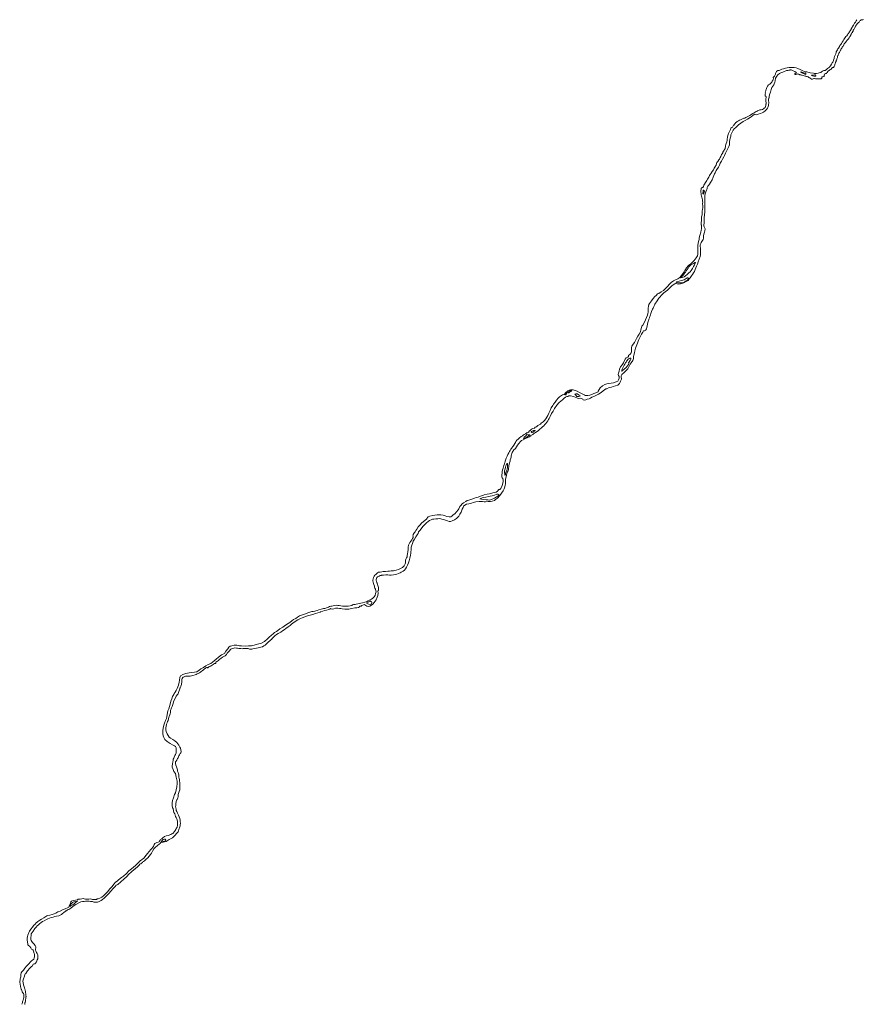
# Model space of a CAD drawing. Header units: metres. Extents: x 347609 to 404409, y 8547781 to 8605413.
# Tile 17 of 39: x 374342 to 383106, y 8565103 to 8575332. Entities that reach past the tile are written whole.
import ezdxf

# ---------------------------------------------------------------- set-up
doc = ezdxf.new("R2010")
doc.units = ezdxf.units.M
doc.layers.add('01. RIO', color=7, linetype='Continuous', lineweight=5, true_color=0x2776bb)

# ---------------------------------------------------------------- blocks, each defined once
blk = doc.blocks.new('REIORORI')
at = {"layer": '01. RIO', "color": 152, "lineweight": 15, "true_color": 0x2776bb, "flags": 128}
for points in [[(383067, 8575314), (383071, 8575319), (383078, 8575325), (383083, 8575330), (383092, 8575332), (383101, 8575331), (383106, 8575333)], [(379631, 8571045), (379632, 8571047), (379632, 8571050), (379632, 8571053), (379636, 8571057), (379647, 8571069), (379658, 8571080), (379673, 8571086), (379689, 8571089), (379696, 8571098), (379709, 8571104), (379723, 8571116), (379751, 8571131), (379760, 8571142), (379779, 8571154), (379795, 8571170), (379808, 8571184), (379819, 8571202), (379828, 8571219), (379838, 8571245), (379852, 8571272), (379864, 8571301), (379879, 8571325), (379886, 8571337), (379905, 8571360), (379920, 8571381), (379936, 8571400), (379950, 8571415), (379969, 8571429), (379981, 8571435), (379997, 8571438), (380004, 8571445), (380011, 8571457), (380014, 8571461), (380022, 8571465), (380029, 8571469), (380033, 8571472), (380036, 8571476), (380038, 8571478), (380041, 8571478), (380044, 8571478), (380053, 8571482), (380064, 8571488), (380075, 8571488), (380091, 8571487), (380111, 8571481), (380133, 8571472), (380156, 8571460), (380185, 8571447), (380208, 8571435), (380214, 8571428), (380226, 8571427), (380244, 8571427), (380264, 8571432), (380293, 8571442), (380308, 8571449), (380328, 8571455), (380350, 8571465), (380353, 8571473), (380360, 8571489), (380373, 8571507), (380397, 8571529), (380419, 8571542), (380440, 8571549), (380459, 8571551), (380485, 8571555), (380510, 8571560), (380539, 8571569), (380554, 8571578), (380564, 8571592), (380570, 8571609), (380569, 8571624), (380562, 8571637), (380560, 8571645), (380562, 8571661), (380568, 8571680), (380574, 8571702), (380584, 8571725), (380599, 8571745), (380615, 8571768), (380626, 8571791), (380632, 8571805), (380643, 8571819), (380658, 8571825), (380666, 8571833), (380668, 8571844), (380684, 8571859), (380694, 8571873), (380698, 8571883), (380697, 8571893), (380697, 8571909), (380698, 8571926), (380701, 8571939), (380715, 8571960), (380729, 8571978), (380737, 8571994), (380751, 8572020), (380764, 8572043), (380778, 8572065), (380792, 8572089), (380796, 8572110), (380800, 8572136), (380805, 8572148), (380816, 8572157), (380830, 8572184), (380843, 8572213), (380854, 8572237), (380863, 8572263), (380868, 8572279), (380869, 8572294), (380870, 8572310), (380872, 8572324), (380872, 8572334), (380874, 8572357), (380877, 8572374), (380883, 8572384), (380904, 8572413), (380924, 8572437), (380939, 8572455), (380953, 8572467), (380969, 8572483), (380980, 8572489), (381005, 8572505), (381029, 8572520), (381046, 8572537), (381066, 8572554), (381077, 8572567), (381086, 8572577), (381097, 8572588), (381110, 8572602), (381134, 8572618), (381156, 8572628), (381178, 8572639), (381200, 8572655), (381213, 8572672), (381233, 8572698), (381246, 8572714), (381251, 8572728), (381270, 8572754), (381289, 8572777), (381313, 8572797), (381347, 8572830), (381369, 8572859), (381382, 8572879), (381385, 8572897), (381386, 8572918), (381387, 8572945), (381386, 8572964), (381388, 8572990), (381395, 8573027), (381400, 8573049), (381402, 8573067), (381408, 8573091), (381418, 8573125), (381422, 8573145), (381423, 8573160), (381423, 8573186), (381423, 8573197), (381422, 8573201), (381421, 8573210), (381422, 8573224), (381423, 8573242), (381424, 8573259), (381425, 8573274), (381426, 8573285), (381428, 8573293), (381430, 8573304), (381431, 8573324), (381433, 8573342), (381435, 8573364), (381438, 8573378), (381437, 8573388), (381437, 8573407), (381436, 8573413), (381436, 8573421), (381437, 8573436), (381436, 8573448), (381434, 8573460), (381431, 8573474), (381429, 8573488), (381426, 8573500), (381422, 8573513), (381420, 8573525), (381419, 8573539), (381419, 8573556), (381420, 8573568), (381422, 8573581), (381427, 8573587), (381432, 8573589), (381440, 8573590), (381445, 8573599), (381450, 8573613), (381456, 8573622), (381468, 8573642), (381480, 8573662), (381488, 8573677), (381502, 8573696), (381509, 8573712), (381516, 8573724), (381525, 8573739), (381536, 8573754), (381548, 8573772), (381555, 8573788), (381562, 8573800), (381571, 8573812), (381575, 8573816), (381576, 8573821), (381577, 8573826), (381579, 8573833), (381582, 8573842), (381585, 8573849), (381593, 8573859), (381605, 8573876), (381611, 8573883), (381620, 8573899), (381626, 8573912), (381634, 8573930), (381639, 8573940), (381645, 8573949), (381648, 8573955), (381653, 8573965), (381659, 8573976), (381662, 8573984), (381670, 8573994), (381672, 8574002), (381673, 8574011), (381675, 8574020), (381678, 8574036), (381682, 8574046), (381687, 8574062), (381690, 8574078), (381691, 8574091), (381694, 8574111), (381697, 8574128), (381705, 8574149), (381712, 8574165), (381721, 8574183), (381725, 8574190), (381730, 8574204), (381739, 8574213), (381746, 8574216), (381749, 8574221), (381753, 8574229), (381756, 8574235), (381762, 8574238), (381767, 8574248), (381774, 8574255), (381779, 8574260), (381783, 8574263), (381788, 8574267), (381794, 8574273), (381802, 8574279), (381808, 8574283), (381820, 8574289), (381829, 8574293), (381844, 8574299), (381856, 8574305), (381866, 8574309), (381875, 8574310), (381884, 8574315), (381893, 8574318), (381907, 8574327), (381926, 8574336), (381937, 8574343), (381941, 8574346), (381958, 8574356), (381971, 8574363), (381983, 8574371), (381992, 8574378), (382002, 8574382), (382008, 8574385), (382016, 8574390), (382031, 8574395), (382045, 8574396), (382057, 8574400), (382068, 8574407), (382077, 8574413), (382086, 8574419), (382090, 8574429), (382092, 8574440), (382093, 8574448), (382094, 8574453), (382095, 8574458), (382095, 8574469), (382094, 8574487), (382092, 8574500), (382093, 8574507), (382094, 8574514), (382095, 8574521), (382095, 8574533), (382090, 8574539), (382087, 8574541), (382086, 8574548), (382086, 8574560), (382088, 8574574), (382087, 8574580), (382089, 8574585), (382093, 8574592), (382094, 8574600), (382096, 8574606), (382101, 8574617), (382103, 8574628), (382112, 8574641), (382121, 8574654), (382133, 8574662), (382146, 8574673), (382154, 8574684), (382160, 8574692), (382163, 8574698), (382165, 8574699), (382167, 8574702), (382170, 8574710), (382171, 8574720), (382169, 8574729), (382170, 8574732), (382174, 8574734), (382180, 8574741), (382182, 8574747), (382187, 8574753), (382189, 8574759), (382193, 8574765), (382194, 8574772), (382197, 8574780), (382202, 8574788), (382203, 8574795), (382208, 8574799), (382216, 8574803), (382225, 8574804), (382233, 8574806), (382244, 8574812), (382259, 8574817), (382277, 8574823), (382299, 8574829), (382313, 8574833), (382335, 8574836), (382357, 8574837), (382372, 8574836), (382388, 8574834), (382408, 8574832), (382425, 8574825), (382449, 8574814), (382470, 8574803), (382503, 8574792), (382520, 8574789), (382554, 8574781), (382589, 8574775), (382599, 8574773), (382619, 8574773), (382635, 8574776), (382648, 8574780), (382664, 8574785), (382672, 8574792), (382682, 8574799), (382696, 8574803), (382708, 8574806), (382722, 8574815), (382734, 8574824), (382744, 8574833), (382753, 8574840), (382758, 8574846), (382765, 8574854), (382775, 8574869), (382783, 8574884), (382788, 8574890), (382792, 8574899), (382795, 8574910), (382803, 8574929), (382802, 8574936), (382802, 8574940), (382805, 8574945), (382808, 8574950), (382813, 8574963), (382819, 8574979), (382822, 8574991), (382825, 8574997), (382832, 8575009), (382838, 8575019), (382841, 8575028), (382848, 8575035), (382857, 8575053), (382862, 8575063), (382871, 8575075), (382879, 8575086), (382886, 8575098), (382895, 8575111), (382905, 8575126), (382917, 8575146), (382923, 8575159), (382933, 8575166), (382943, 8575175), (382946, 8575184), (382950, 8575186), (382951, 8575190), (382956, 8575194), (382961, 8575205), (382967, 8575214), (382978, 8575230), (382981, 8575237), (382982, 8575241), (382983, 8575244), (382986, 8575248), (382989, 8575255), (382993, 8575259), (382997, 8575261), (382997, 8575266), (382998, 8575269), (383002, 8575275), (383007, 8575282), (383011, 8575289), (383015, 8575296), (383025, 8575308), (383029, 8575314), (383033, 8575322), (383039, 8575331)], [(379658, 8571015), (379665, 8571018), (379674, 8571022), (379676, 8571025), (379680, 8571029), (379702, 8571042), (379719, 8571053), (379730, 8571066), (379746, 8571080), (379762, 8571091), (379773, 8571102), (379786, 8571114), (379799, 8571128), (379807, 8571137), (379819, 8571152), (379827, 8571165), (379835, 8571177), (379843, 8571190), (379854, 8571211), (379868, 8571242), (379883, 8571265), (379899, 8571292), (379921, 8571328), (379941, 8571351), (379967, 8571371), (379979, 8571379), (379987, 8571389), (379999, 8571399), (380013, 8571410), (380026, 8571417), (380035, 8571419), (380046, 8571423), (380064, 8571426), (380094, 8571419), (380131, 8571403), (380145, 8571398), (380167, 8571399), (380193, 8571391), (380197, 8571384), (380208, 8571380), (380223, 8571383), (380237, 8571390), (380259, 8571393), (380272, 8571399), (380287, 8571410), (380295, 8571414), (380308, 8571418), (380333, 8571432), (380354, 8571443), (380382, 8571459), (380403, 8571477), (380431, 8571498), (380441, 8571498), (380466, 8571511), (380491, 8571516), (380508, 8571522), (380532, 8571528), (380554, 8571537), (380563, 8571543), (380573, 8571553), (380579, 8571566), (380585, 8571576), (380592, 8571599), (380590, 8571621), (380590, 8571632), (380597, 8571646), (380620, 8571666), (380642, 8571687), (380658, 8571706), (380668, 8571720), (380674, 8571734), (380682, 8571752), (380694, 8571768), (380711, 8571792), (380720, 8571813), (380719, 8571832), (380722, 8571847), (380728, 8571873), (380732, 8571893), (380740, 8571920), (380745, 8571938), (380752, 8571953), (380759, 8571972), (380766, 8571994), (380774, 8572010), (380789, 8572039), (380803, 8572064), (380814, 8572087), (380823, 8572100), (380833, 8572101), (380842, 8572105), (380848, 8572111), (380854, 8572121), (380857, 8572135), (380862, 8572153), (380865, 8572168), (380872, 8572199), (380875, 8572208), (380876, 8572216), (380878, 8572220), (380883, 8572235), (380888, 8572249), (380891, 8572256), (380894, 8572267), (380897, 8572280), (380901, 8572289), (380905, 8572299), (380913, 8572317), (380916, 8572325), (380921, 8572337), (380929, 8572353), (380935, 8572368), (380939, 8572376), (380947, 8572387), (380958, 8572401), (380965, 8572413), (380975, 8572429), (380983, 8572440), (380998, 8572457), (381004, 8572462), (381009, 8572471), (381019, 8572481), (381034, 8572493), (381047, 8572504), (381070, 8572523), (381104, 8572555), (381117, 8572567), (381132, 8572579), (381146, 8572588), (381157, 8572594), (381172, 8572588), (381189, 8572585), (381208, 8572588), (381240, 8572598), (381267, 8572612), (381285, 8572624), (381297, 8572639), (381308, 8572652), (381320, 8572672), (381330, 8572685), (381341, 8572701), (381351, 8572716), (381359, 8572738), (381366, 8572756), (381372, 8572770), (381383, 8572793), (381391, 8572818), (381400, 8572845), (381410, 8572872), (381415, 8572889), (381413, 8572916), (381413, 8572942), (381413, 8572959), (381410, 8572979), (381411, 8572993), (381417, 8573007), (381420, 8573016), (381436, 8573039), (381443, 8573050), (381444, 8573063), (381446, 8573086), (381449, 8573103), (381455, 8573125), (381461, 8573140), (381462, 8573158), (381460, 8573168), (381453, 8573180), (381450, 8573189), (381450, 8573201), (381452, 8573218), (381453, 8573234), (381453, 8573246), (381453, 8573263), (381454, 8573284), (381455, 8573293), (381455, 8573305), (381456, 8573314), (381458, 8573326), (381458, 8573343), (381459, 8573364), (381461, 8573381), (381461, 8573391), (381460, 8573407), (381461, 8573426), (381460, 8573453), (381460, 8573484), (381458, 8573496), (381459, 8573506), (381464, 8573523), (381466, 8573533), (381470, 8573545), (381477, 8573561), (381479, 8573567), (381482, 8573577), (381485, 8573588), (381492, 8573602), (381498, 8573609), (381507, 8573622), (381518, 8573641), (381535, 8573669), (381545, 8573697), (381553, 8573714), (381560, 8573730), (381566, 8573740), (381571, 8573748), (381578, 8573764), (381585, 8573775), (381600, 8573799), (381611, 8573820), (381620, 8573842), (381631, 8573862), (381642, 8573884), (381655, 8573906), (381662, 8573923), (381674, 8573945), (381690, 8573980), (381701, 8574001), (381709, 8574016), (381715, 8574033), (381717, 8574053), (381715, 8574068), (381718, 8574085), (381724, 8574102), (381728, 8574122), (381728, 8574136), (381732, 8574144), (381745, 8574164), (381755, 8574185), (381765, 8574198), (381780, 8574212), (381798, 8574228), (381810, 8574239), (381833, 8574258), (381858, 8574275), (381877, 8574286), (381902, 8574300), (381929, 8574316), (381941, 8574324), (381959, 8574336), (381971, 8574347), (381979, 8574349), (381987, 8574346), (381992, 8574344), (382004, 8574346), (382015, 8574349), (382036, 8574358), (382055, 8574365), (382070, 8574373), (382087, 8574387), (382100, 8574400), (382112, 8574414), (382117, 8574426), (382122, 8574445), (382123, 8574471), (382122, 8574493), (382120, 8574509), (382123, 8574517), (382127, 8574522), (382129, 8574539), (382135, 8574563), (382141, 8574578), (382146, 8574593), (382149, 8574607), (382157, 8574627), (382175, 8574654), (382181, 8574667), (382187, 8574682), (382189, 8574698), (382195, 8574723), (382200, 8574734), (382207, 8574746), (382219, 8574760), (382234, 8574772), (382249, 8574780), (382268, 8574788), (382285, 8574795), (382302, 8574802), (382307, 8574805), (382322, 8574806), (382333, 8574808), (382341, 8574809), (382345, 8574810), (382355, 8574810), (382363, 8574808), (382376, 8574802), (382393, 8574793), (382398, 8574790), (382404, 8574787), (382409, 8574785), (382412, 8574780), (382406, 8574776), (382396, 8574772), (382396, 8574768), (382396, 8574766), (382396, 8574765), (382399, 8574764), (382404, 8574764), (382408, 8574766), (382413, 8574767), (382418, 8574768), (382425, 8574766), (382429, 8574765), (382435, 8574765), (382443, 8574762), (382447, 8574760), (382455, 8574759), (382464, 8574757), (382469, 8574755), (382480, 8574753), (382490, 8574750), (382501, 8574746), (382509, 8574744), (382514, 8574743), (382519, 8574742), (382524, 8574742), (382529, 8574740), (382534, 8574737), (382541, 8574733), (382549, 8574728), (382554, 8574724), (382563, 8574718), (382568, 8574715), (382577, 8574714), (382583, 8574717), (382590, 8574720), (382599, 8574720), (382609, 8574719), (382616, 8574719), (382628, 8574718), (382641, 8574718), (382662, 8574718), (382670, 8574719), (382672, 8574722), (382674, 8574726), (382674, 8574730), (382674, 8574735), (382677, 8574738), (382684, 8574739), (382692, 8574741), (382695, 8574742), (382698, 8574745), (382699, 8574749), (382700, 8574755), (382702, 8574759), (382707, 8574769), (382714, 8574773), (382720, 8574774), (382722, 8574778), (382722, 8574781), (382726, 8574781), (382732, 8574782), (382735, 8574788), (382735, 8574793), (382735, 8574794), (382739, 8574796), (382745, 8574800), (382752, 8574805), (382755, 8574808), (382759, 8574812), (382768, 8574815), (382772, 8574819), (382776, 8574826), (382781, 8574831), (382787, 8574834), (382795, 8574837), (382798, 8574839), (382800, 8574842), (382804, 8574847), (382807, 8574852), (382809, 8574861), (382811, 8574865), (382814, 8574876), (382817, 8574884), (382818, 8574890), (382822, 8574899), (382824, 8574907), (382826, 8574913), (382829, 8574922), (382830, 8574926), (382836, 8574940), (382838, 8574948), (382839, 8574952), (382842, 8574961), (382844, 8574964), (382848, 8574976), (382852, 8574984), (382857, 8574992), (382862, 8575003), (382866, 8575010), (382869, 8575015), (382871, 8575020), (382876, 8575031), (382882, 8575038), (382887, 8575047), (382893, 8575055), (382896, 8575060), (382899, 8575062), (382903, 8575070), (382905, 8575074), (382908, 8575081), (382913, 8575088), (382919, 8575094), (382929, 8575107), (382931, 8575108), (382936, 8575115), (382942, 8575124), (382949, 8575131), (382958, 8575142), (382962, 8575149), (382966, 8575156), (382973, 8575165), (382973, 8575169), (382975, 8575172), (382976, 8575175), (382978, 8575179), (382981, 8575186), (382984, 8575191), (382993, 8575200), (382994, 8575203), (382995, 8575207), (382997, 8575210), (382999, 8575214), (382999, 8575217), (382999, 8575222), (383002, 8575227), (383007, 8575233), (383011, 8575235), (383017, 8575247), (383022, 8575257), (383026, 8575264), (383028, 8575269), (383033, 8575276), (383037, 8575281), (383040, 8575285), (383045, 8575291), (383049, 8575296), (383054, 8575302), (383065, 8575311)], [(374363, 8565105), (374367, 8565113), (374371, 8565122), (374373, 8565130), (374376, 8565139), (374378, 8565148), (374381, 8565160), (374383, 8565165), (374384, 8565171), (374385, 8565177), (374386, 8565186), (374386, 8565195), (374386, 8565202), (374384, 8565209), (374380, 8565216), (374375, 8565223), (374369, 8565234), (374364, 8565246), (374360, 8565257), (374358, 8565261), (374352, 8565289), (374346, 8565317), (374342, 8565329), (374347, 8565369), (374353, 8565389), (374354, 8565399), (374353, 8565412), (374358, 8565429), (374365, 8565441), (374380, 8565459), (374394, 8565478), (374412, 8565500), (374432, 8565521), (374458, 8565547), (374465, 8565555), (374475, 8565563), (374488, 8565574), (374493, 8565585), (374496, 8565597), (374497, 8565611), (374495, 8565624), (374491, 8565632), (374486, 8565654), (374482, 8565666), (374478, 8565670), (374465, 8565676), (374457, 8565690), (374449, 8565703), (374444, 8565708), (374433, 8565715), (374428, 8565722), (374427, 8565735), (374424, 8565744), (374423, 8565754), (374421, 8565769), (374419, 8565780), (374419, 8565792), (374422, 8565808), (374425, 8565823), (374438, 8565848), (374445, 8565863), (374459, 8565884), (374474, 8565904), (374482, 8565915), (374490, 8565926), (374497, 8565929), (374505, 8565939), (374511, 8565948), (374532, 8565963), (374552, 8565977), (374569, 8565989), (374593, 8566003), (374612, 8566016), (374623, 8566022), (374636, 8566027), (374656, 8566029), (374678, 8566036), (374701, 8566043), (374718, 8566051), (374738, 8566063), (374761, 8566070), (374795, 8566087), (374813, 8566096), (374844, 8566108), (374853, 8566113), (374855, 8566126), (374860, 8566133), (374870, 8566153), (374875, 8566168), (374879, 8566176), (374897, 8566181), (374923, 8566185), (374942, 8566189), (374948, 8566194), (374969, 8566197), (374989, 8566200), (375001, 8566201), (375011, 8566199), (375027, 8566196), (375048, 8566194), (375062, 8566197), (375078, 8566198), (375099, 8566193), (375119, 8566191), (375139, 8566193), (375147, 8566198), (375159, 8566200), (375176, 8566206), (375195, 8566216), (375211, 8566230), (375229, 8566248), (375253, 8566271), (375280, 8566304), (375304, 8566328), (375319, 8566352), (375337, 8566372), (375353, 8566383), (375369, 8566395), (375398, 8566419), (375421, 8566436), (375451, 8566463), (375477, 8566490), (375504, 8566511), (375545, 8566547), (375574, 8566574), (375595, 8566594), (375631, 8566623), (375656, 8566651), (375671, 8566671), (375688, 8566692), (375706, 8566712), (375715, 8566722), (375725, 8566736), (375733, 8566744), (375738, 8566762), (375745, 8566774), (375767, 8566783), (375781, 8566787), (375791, 8566790), (375796, 8566799), (375800, 8566808), (375804, 8566814), (375813, 8566818), (375819, 8566822), (375829, 8566834), (375848, 8566845), (375865, 8566853), (375883, 8566857), (375911, 8566869), (375922, 8566874), (375932, 8566877), (375939, 8566884), (375944, 8566891), (375949, 8566900), (375957, 8566910), (375963, 8566918), (375968, 8566929), (375977, 8566943), (375982, 8566965), (375983, 8566986), (375980, 8567007), (375973, 8567031), (375966, 8567045), (375962, 8567055), (375953, 8567082), (375945, 8567097), (375940, 8567114), (375935, 8567136), (375929, 8567145), (375925, 8567170), (375925, 8567195), (375929, 8567221), (375939, 8567250), (375951, 8567283), (375959, 8567301), (375966, 8567333), (375973, 8567364), (375977, 8567396), (375977, 8567423), (375969, 8567463), (375959, 8567500), (375944, 8567523), (375935, 8567542), (375926, 8567566), (375926, 8567578), (375928, 8567602), (375933, 8567621), (375936, 8567637), (375937, 8567650), (375942, 8567662), (375946, 8567670), (375954, 8567687), (375960, 8567699), (375966, 8567717), (375969, 8567736), (375969, 8567752), (375967, 8567767), (375961, 8567780), (375951, 8567788), (375931, 8567800), (375904, 8567813), (375875, 8567833), (375850, 8567856), (375841, 8567875), (375834, 8567892), (375828, 8567918), (375830, 8567947), (375833, 8567971), (375838, 8568002), (375845, 8568024), (375856, 8568053), (375866, 8568071), (375869, 8568092), (375873, 8568112), (375878, 8568136), (375880, 8568151), (375892, 8568174), (375904, 8568222), (375911, 8568251), (375922, 8568277), (375930, 8568300), (375943, 8568322), (375948, 8568332), (375956, 8568345), (375966, 8568362), (375977, 8568384), (375992, 8568418), (375998, 8568449), (376002, 8568472), (376004, 8568500), (376012, 8568516), (376036, 8568529), (376068, 8568541), (376102, 8568547), (376127, 8568549), (376159, 8568553), (376181, 8568559), (376206, 8568575), (376224, 8568589), (376250, 8568603), (376275, 8568620), (376301, 8568632), (376327, 8568645), (376363, 8568671), (376382, 8568689), (376407, 8568709), (376440, 8568733), (376468, 8568749), (376485, 8568771), (376503, 8568795), (376513, 8568812), (376527, 8568823), (376547, 8568828), (376569, 8568835), (376598, 8568836), (376624, 8568828), (376647, 8568829), (376690, 8568825), (376719, 8568827), (376750, 8568828), (376777, 8568833), (376813, 8568844), (376855, 8568856), (376884, 8568873), (376915, 8568901), (376932, 8568916), (376959, 8568939), (376976, 8568953), (376988, 8568966), (377010, 8568977), (377024, 8568988), (377046, 8569003), (377075, 8569022), (377104, 8569041), (377130, 8569058), (377148, 8569071), (377170, 8569088), (377188, 8569100), (377209, 8569113), (377229, 8569126), (377250, 8569138), (377279, 8569150), (377310, 8569161), (377336, 8569170), (377357, 8569177), (377376, 8569183), (377391, 8569185), (377408, 8569187), (377419, 8569190), (377433, 8569196), (377450, 8569203), (377473, 8569209), (377486, 8569212), (377498, 8569214), (377511, 8569214), (377522, 8569219), (377535, 8569224), (377551, 8569229), (377560, 8569235), (377573, 8569238), (377586, 8569241), (377598, 8569242), (377613, 8569248), (377630, 8569250), (377648, 8569248), (377661, 8569245), (377677, 8569243), (377694, 8569241), (377709, 8569240), (377730, 8569240), (377741, 8569238), (377755, 8569240), (377776, 8569244), (377792, 8569248), (377801, 8569252), (377809, 8569256), (377817, 8569257), (377828, 8569258), (377837, 8569259), (377853, 8569263), (377872, 8569267), (377887, 8569271), (377904, 8569275), (377927, 8569280), (377945, 8569286), (377962, 8569294), (377978, 8569301), (377984, 8569306), (377996, 8569311), (378010, 8569322), (378022, 8569334), (378034, 8569352), (378039, 8569372), (378044, 8569389), (378042, 8569400), (378037, 8569417), (378033, 8569425), (378029, 8569432), (378027, 8569448), (378021, 8569466), (378017, 8569476), (378014, 8569488), (378012, 8569501), (378012, 8569511), (378014, 8569524), (378019, 8569539), (378024, 8569551), (378033, 8569560), (378042, 8569569), (378059, 8569585), (378070, 8569591), (378087, 8569592), (378105, 8569596), (378118, 8569599), (378143, 8569601), (378168, 8569602), (378185, 8569604), (378202, 8569605), (378226, 8569608), (378252, 8569612), (378277, 8569620), (378299, 8569630), (378320, 8569641), (378336, 8569658), (378348, 8569678), (378349, 8569688), (378350, 8569707), (378351, 8569719), (378355, 8569729), (378362, 8569742), (378366, 8569753), (378368, 8569766), (378371, 8569782), (378375, 8569805), (378377, 8569828), (378377, 8569851), (378380, 8569872), (378388, 8569887), (378394, 8569902), (378407, 8569915), (378416, 8569930), (378423, 8569942), (378429, 8569953), (378429, 8569961), (378427, 8569969), (378428, 8569976), (378430, 8569983), (378445, 8570004), (378451, 8570013), (378456, 8570024), (378466, 8570039), (378482, 8570062), (378499, 8570082), (378518, 8570104), (378533, 8570116), (378554, 8570134), (378569, 8570144), (378575, 8570152), (378580, 8570160), (378586, 8570167), (378604, 8570174), (378634, 8570180), (378656, 8570185), (378680, 8570188), (378712, 8570188), (378716, 8570190), (378742, 8570186), (378761, 8570178), (378779, 8570171), (378803, 8570166), (378820, 8570168), (378831, 8570175), (378846, 8570187), (378861, 8570200), (378881, 8570219), (378897, 8570240), (378904, 8570251), (378914, 8570275), (378926, 8570287), (378938, 8570304), (378953, 8570313), (378977, 8570328), (378989, 8570337), (379007, 8570341), (379038, 8570351), (379065, 8570362), (379085, 8570368), (379105, 8570373), (379120, 8570380), (379140, 8570386), (379154, 8570389), (379168, 8570396), (379197, 8570403), (379222, 8570407), (379257, 8570416), (379292, 8570425), (379306, 8570434), (379321, 8570450), (379331, 8570452), (379339, 8570461), (379353, 8570493), (379363, 8570531), (379365, 8570548), (379360, 8570565), (379354, 8570572), (379352, 8570583), (379351, 8570597), (379351, 8570608), (379353, 8570619), (379354, 8570630), (379355, 8570639), (379358, 8570655), (379364, 8570673), (379368, 8570686), (379373, 8570700), (379378, 8570717), (379381, 8570732), (379384, 8570739), (379386, 8570747), (379392, 8570765), (379397, 8570778), (379405, 8570798), (379414, 8570816), (379422, 8570831), (379429, 8570847), (379436, 8570856), (379444, 8570869), (379451, 8570877), (379457, 8570887), (379462, 8570894), (379469, 8570903), (379475, 8570913), (379486, 8570930), (379492, 8570940), (379496, 8570949), (379507, 8570965), (379519, 8570973), (379535, 8570988), (379551, 8571001), (379565, 8571009), (379571, 8571015), (379584, 8571023), (379596, 8571031), (379609, 8571039), (379615, 8571042), (379621, 8571041), (379626, 8571042)], [(374396, 8565102), (374397, 8565110), (374397, 8565118), (374398, 8565122), (374400, 8565125), (374401, 8565135), (374402, 8565144), (374404, 8565150), (374405, 8565162), (374407, 8565172), (374407, 8565181), (374410, 8565185), (374410, 8565189), (374406, 8565194), (374406, 8565202), (374406, 8565212), (374404, 8565226), (374402, 8565239), (374400, 8565248), (374398, 8565255), (374394, 8565262), (374391, 8565274), (374382, 8565304), (374378, 8565329), (374376, 8565340), (374379, 8565359), (374385, 8565377), (374389, 8565385), (374397, 8565411), (374399, 8565419), (374405, 8565425), (374415, 8565439), (374424, 8565450), (374432, 8565461), (374438, 8565468), (374450, 8565483), (374466, 8565495), (374474, 8565504), (374478, 8565514), (374482, 8565521), (374487, 8565521), (374499, 8565523), (374507, 8565532), (374516, 8565545), (374524, 8565564), (374530, 8565575), (374532, 8565590), (374532, 8565603), (374530, 8565617), (374528, 8565624), (374524, 8565632), (374518, 8565642), (374510, 8565658), (374506, 8565666), (374507, 8565676), (374509, 8565691), (374510, 8565701), (374507, 8565709), (374503, 8565714), (374489, 8565731), (374476, 8565746), (374463, 8565765), (374459, 8565773), (374458, 8565781), (374458, 8565799), (374460, 8565818), (374463, 8565836), (374471, 8565848), (374482, 8565863), (374500, 8565891), (374512, 8565906), (374525, 8565919), (374536, 8565930), (374548, 8565939), (374564, 8565952), (374579, 8565964), (374595, 8565972), (374621, 8565984), (374634, 8565990), (374668, 8566006), (374690, 8566010), (374706, 8566016), (374726, 8566020), (374747, 8566024), (374764, 8566030), (374776, 8566038), (374788, 8566046), (374796, 8566053), (374802, 8566058), (374816, 8566067), (374822, 8566073), (374828, 8566074), (374836, 8566082), (374847, 8566087), (374858, 8566092), (374876, 8566105), (374890, 8566117), (374908, 8566129), (374926, 8566141), (374957, 8566158), (374977, 8566167), (374995, 8566172), (375012, 8566173), (375024, 8566174), (375032, 8566175), (375044, 8566175), (375053, 8566174), (375064, 8566174), (375079, 8566173), (375098, 8566170), (375114, 8566166), (375127, 8566164), (375136, 8566164), (375149, 8566165), (375160, 8566169), (375174, 8566176), (375188, 8566181), (375204, 8566192), (375221, 8566207), (375246, 8566233), (375267, 8566256), (375289, 8566278), (375314, 8566306), (375333, 8566327), (375346, 8566341), (375354, 8566345), (375361, 8566349), (375394, 8566377), (375423, 8566402), (375450, 8566427), (375480, 8566459), (375496, 8566473), (375511, 8566485), (375525, 8566497), (375534, 8566506), (375538, 8566508), (375548, 8566516), (375562, 8566529), (375574, 8566540), (375586, 8566554), (375588, 8566558), (375600, 8566564), (375607, 8566569), (375618, 8566577), (375621, 8566582), (375628, 8566588), (375638, 8566595), (375656, 8566611), (375672, 8566624), (375687, 8566644), (375700, 8566658), (375710, 8566675), (375723, 8566694), (375737, 8566720), (375748, 8566733), (375756, 8566741), (375766, 8566746), (375775, 8566753), (375792, 8566766), (375801, 8566774), (375804, 8566781), (375810, 8566783), (375833, 8566787), (375862, 8566795), (375894, 8566815), (375910, 8566823), (375929, 8566833), (375940, 8566844), (375945, 8566848), (375960, 8566865), (375969, 8566873), (375976, 8566882), (375988, 8566896), (375991, 8566906), (375996, 8566920), (376000, 8566931), (376002, 8566936), (376008, 8566958), (376009, 8566973), (376011, 8566981), (376011, 8566987), (376010, 8566997), (376009, 8567007), (376009, 8567016), (376006, 8567034), (375999, 8567051), (375993, 8567067), (375982, 8567089), (375973, 8567107), (375969, 8567117), (375967, 8567129), (375963, 8567145), (375962, 8567159), (375963, 8567165), (375963, 8567174), (375965, 8567185), (375967, 8567210), (375971, 8567219), (375974, 8567227), (375978, 8567230), (375982, 8567238), (375985, 8567250), (375988, 8567261), (375990, 8567282), (375993, 8567294), (375997, 8567304), (375999, 8567315), (376004, 8567330), (376006, 8567345), (376006, 8567356), (376006, 8567368), (376005, 8567379), (376006, 8567385), (376006, 8567398), (376006, 8567408), (376003, 8567421), (376002, 8567437), (376000, 8567451), (375997, 8567459), (375995, 8567474), (375995, 8567487), (375991, 8567498), (375988, 8567512), (375983, 8567527), (375981, 8567540), (375978, 8567550), (375974, 8567560), (375970, 8567571), (375963, 8567589), (375961, 8567604), (375961, 8567615), (375959, 8567621), (375964, 8567625), (375974, 8567641), (375983, 8567657), (375987, 8567665), (375992, 8567676), (375997, 8567686), (376003, 8567696), (376010, 8567708), (376017, 8567717), (376021, 8567724), (376020, 8567730), (376017, 8567748), (376012, 8567766), (376005, 8567776), (375994, 8567797), (375974, 8567822), (375952, 8567841), (375932, 8567854), (375910, 8567868), (375895, 8567877), (375883, 8567895), (375873, 8567914), (375862, 8567939), (375859, 8567955), (375861, 8567975), (375864, 8567992), (375868, 8568009), (375867, 8568014), (375870, 8568019), (375874, 8568026), (375879, 8568040), (375884, 8568050), (375888, 8568069), (375892, 8568087), (375896, 8568095), (375901, 8568111), (375905, 8568122), (375908, 8568136), (375908, 8568143), (375910, 8568154), (375913, 8568165), (375916, 8568174), (375918, 8568185), (375925, 8568197), (375929, 8568206), (375933, 8568218), (375936, 8568227), (375941, 8568244), (375945, 8568256), (375959, 8568288), (375968, 8568306), (375981, 8568321), (375987, 8568330), (375991, 8568344), (375996, 8568354), (376002, 8568370), (376007, 8568380), (376007, 8568387), (376009, 8568392), (376012, 8568397), (376015, 8568405), (376017, 8568410), (376022, 8568425), (376024, 8568435), (376026, 8568445), (376028, 8568457), (376027, 8568466), (376027, 8568472), (376028, 8568480), (376031, 8568489), (376036, 8568498), (376042, 8568503), (376049, 8568507), (376063, 8568511), (376081, 8568513), (376097, 8568512), (376107, 8568512), (376114, 8568513), (376140, 8568518), (376164, 8568525), (376176, 8568530), (376187, 8568536), (376197, 8568540), (376203, 8568545), (376210, 8568548), (376221, 8568555), (376229, 8568560), (376238, 8568568), (376250, 8568577), (376262, 8568588), (376269, 8568593), (376276, 8568599), (376281, 8568601), (376284, 8568602), (376289, 8568602), (376293, 8568600), (376296, 8568600), (376304, 8568606), (376308, 8568610), (376313, 8568612), (376318, 8568612), (376320, 8568614), (376322, 8568617), (376326, 8568620), (376331, 8568621), (376341, 8568627), (376351, 8568634), (376357, 8568638), (376366, 8568644), (376375, 8568645), (376378, 8568648), (376379, 8568655), (376381, 8568658), (376389, 8568663), (376398, 8568669), (376406, 8568676), (376411, 8568680), (376413, 8568685), (376419, 8568690), (376424, 8568693), (376427, 8568693), (376433, 8568696), (376450, 8568708), (376463, 8568718), (376475, 8568725), (376490, 8568739), (376498, 8568750), (376509, 8568761), (376520, 8568777), (376529, 8568786), (376537, 8568792), (376551, 8568798), (376565, 8568803), (376578, 8568805), (376593, 8568804), (376606, 8568802), (376619, 8568800), (376638, 8568798), (376652, 8568797), (376665, 8568799), (376678, 8568799), (376694, 8568799), (376716, 8568798), (376729, 8568794), (376740, 8568793), (376752, 8568794), (376764, 8568796), (376782, 8568798), (376803, 8568804), (376818, 8568808), (376837, 8568811), (376847, 8568814), (376863, 8568818), (376879, 8568827), (376891, 8568836), (376898, 8568841), (376908, 8568853), (376916, 8568858), (376928, 8568870), (376939, 8568878), (376951, 8568889), (376957, 8568893), (376966, 8568902), (376982, 8568920), (376994, 8568931), (377011, 8568945), (377028, 8568954), (377055, 8568970), (377072, 8568984), (377090, 8568995), (377108, 8569008), (377130, 8569024), (377152, 8569039), (377166, 8569053), (377179, 8569062), (377205, 8569079), (377232, 8569099), (377244, 8569106), (377258, 8569112), (377276, 8569119), (377304, 8569129), (377331, 8569139), (377358, 8569145), (377387, 8569154), (377415, 8569163), (377439, 8569169), (377463, 8569178), (377467, 8569181), (377491, 8569186), (377507, 8569193), (377529, 8569198), (377552, 8569206), (377563, 8569210), (377571, 8569214), (377577, 8569212), (377589, 8569210), (377604, 8569212), (377624, 8569217), (377646, 8569217), (377666, 8569216), (377679, 8569215), (377693, 8569212), (377719, 8569208), (377742, 8569209), (377760, 8569210), (377776, 8569212), (377793, 8569216), (377823, 8569221), (377846, 8569222), (377861, 8569225), (377873, 8569231), (377873, 8569235), (377877, 8569238), (377889, 8569240), (377897, 8569246), (377915, 8569252), (377925, 8569257), (377928, 8569253), (377948, 8569241), (377965, 8569237), (377980, 8569239), (377998, 8569249), (378009, 8569260), (378026, 8569277), (378034, 8569290), (378044, 8569304), (378048, 8569315), (378051, 8569322), (378055, 8569334), (378063, 8569350), (378067, 8569375), (378064, 8569395), (378063, 8569400), (378068, 8569403), (378070, 8569414), (378068, 8569433), (378064, 8569455), (378059, 8569467), (378054, 8569478), (378051, 8569483), (378051, 8569490), (378049, 8569497), (378046, 8569509), (378045, 8569517), (378048, 8569527), (378051, 8569537), (378059, 8569545), (378067, 8569549), (378075, 8569551), (378079, 8569555), (378087, 8569557), (378096, 8569559), (378099, 8569563), (378105, 8569563), (378123, 8569563), (378145, 8569566), (378166, 8569565), (378185, 8569563), (378202, 8569562), (378225, 8569564), (378248, 8569570), (378260, 8569573), (378277, 8569580), (378294, 8569587), (378305, 8569593), (378324, 8569604), (378338, 8569615), (378349, 8569628), (378359, 8569643), (378370, 8569665), (378380, 8569690), (378387, 8569711), (378395, 8569738), (378402, 8569768), (378406, 8569789), (378407, 8569803), (378408, 8569825), (378410, 8569852), (378414, 8569874), (378421, 8569892), (378431, 8569916), (378443, 8569937), (378458, 8569960), (378472, 8569981), (378480, 8569993), (378486, 8570011), (378503, 8570030), (378519, 8570052), (378534, 8570069), (378552, 8570089), (378569, 8570104), (378585, 8570119), (378600, 8570131), (378615, 8570138), (378632, 8570142), (378645, 8570143), (378666, 8570147), (378687, 8570147), (378707, 8570150), (378729, 8570145), (378754, 8570137), (378785, 8570125), (378803, 8570118), (378816, 8570119), (378835, 8570125), (378858, 8570135), (378881, 8570151), (378903, 8570174), (378916, 8570196), (378927, 8570217), (378940, 8570248), (378949, 8570266), (378953, 8570277), (378966, 8570290), (378985, 8570299), (379008, 8570302), (379034, 8570310), (379054, 8570315), (379081, 8570323), (379116, 8570326), (379150, 8570328), (379167, 8570324), (379182, 8570324), (379210, 8570328), (379233, 8570328), (379249, 8570331), (379273, 8570337), (379286, 8570347), (379304, 8570362), (379331, 8570389), (379348, 8570412), (379365, 8570439), (379375, 8570460), (379382, 8570480), (379386, 8570498), (379389, 8570511), (379390, 8570530), (379389, 8570544), (379389, 8570554), (379400, 8570599), (379407, 8570633), (379416, 8570645), (379421, 8570662), (379422, 8570697), (379430, 8570728), (379436, 8570747), (379437, 8570761), (379444, 8570778), (379446, 8570788), (379447, 8570802), (379451, 8570811), (379456, 8570824), (379456, 8570827), (379459, 8570835), (379464, 8570845), (379468, 8570853), (379476, 8570865), (379480, 8570868), (379485, 8570872), (379492, 8570877), (379503, 8570895), (379515, 8570911), (379528, 8570929), (379545, 8570949), (379556, 8570960), (379573, 8570969), (379598, 8570982), (379621, 8570993), (379637, 8570998), (379642, 8571003), (379654, 8571012)]]:
    blk.add_lwpolyline(points, dxfattribs=at)
for points in [[(382455, 8574787), (382461, 8574784), (382468, 8574780), (382473, 8574776), (382483, 8574774), (382499, 8574766), (382507, 8574763), (382509, 8574763), (382510, 8574765), (382510, 8574769), (382508, 8574772), (382505, 8574775), (382499, 8574776), (382488, 8574780), (382479, 8574783), (382465, 8574786), (382459, 8574789), (382455, 8574788), (382455, 8574788), (382455, 8574787)], [(382570, 8574753), (382579, 8574750), (382591, 8574746), (382599, 8574745), (382605, 8574745), (382613, 8574747), (382614, 8574749), (382613, 8574754), (382610, 8574758), (382598, 8574758), (382586, 8574757), (382574, 8574756), (382570, 8574755), (382569, 8574754), (382569, 8574754)], [(381444, 8573519), (381442, 8573522), (381440, 8573528), (381440, 8573532), (381440, 8573537), (381441, 8573545), (381442, 8573552), (381443, 8573559), (381445, 8573561), (381448, 8573561), (381450, 8573557), (381454, 8573555), (381456, 8573552), (381455, 8573546), (381453, 8573542), (381450, 8573537), (381448, 8573531), (381447, 8573526), (381446, 8573520), (381445, 8573519)], [(381208, 8572651), (381213, 8572657), (381224, 8572667), (381237, 8572682), (381247, 8572698), (381257, 8572709), (381267, 8572723), (381286, 8572751), (381294, 8572765), (381301, 8572773), (381315, 8572785), (381333, 8572796), (381345, 8572800), (381351, 8572805), (381354, 8572808), (381361, 8572808), (381362, 8572806), (381360, 8572800), (381352, 8572786), (381341, 8572768), (381331, 8572749), (381317, 8572727), (381307, 8572714), (381293, 8572701), (381283, 8572692), (381275, 8572686), (381257, 8572670), (381243, 8572660), (381226, 8572654), (381211, 8572650), (381209, 8572650)], [(381164, 8572604), (381170, 8572610), (381191, 8572615), (381216, 8572621), (381243, 8572630), (381265, 8572643), (381276, 8572650), (381284, 8572649), (381288, 8572645), (381287, 8572638), (381280, 8572626), (381266, 8572618), (381250, 8572610), (381238, 8572603), (381225, 8572599), (381209, 8572597), (381201, 8572599), (381178, 8572598), (381166, 8572602), (381164, 8572603)], [(380596, 8571679), (380598, 8571693), (380603, 8571709), (380610, 8571723), (380622, 8571743), (380629, 8571755), (380636, 8571769), (380641, 8571776), (380646, 8571782), (380646, 8571786), (380652, 8571793), (380661, 8571802), (380673, 8571812), (380681, 8571816), (380684, 8571817), (380688, 8571816), (380691, 8571815), (380692, 8571812), (380692, 8571805), (380685, 8571793), (380679, 8571788), (380669, 8571770), (380668, 8571766), (380669, 8571760), (380670, 8571757), (380666, 8571751), (380656, 8571736), (380641, 8571720), (380623, 8571703), (380611, 8571692), (380608, 8571693), (380605, 8571691), (380601, 8571685), (380598, 8571680), (380597, 8571679)], [(380004, 8571436), (380009, 8571442), (380013, 8571448), (380015, 8571453), (380019, 8571457), (380023, 8571459), (380028, 8571460), (380031, 8571459), (380032, 8571458), (380032, 8571456), (380026, 8571452), (380022, 8571444), (380019, 8571437), (380014, 8571436), (380008, 8571435), (380005, 8571435), (380005, 8571436)], [(380038, 8571455), (380043, 8571461), (380046, 8571468), (380050, 8571473), (380056, 8571477), (380062, 8571481), (380069, 8571483), (380073, 8571482), (380074, 8571480), (380074, 8571477), (380072, 8571473), (380067, 8571469), (380060, 8571465), (380053, 8571461), (380048, 8571457), (380043, 8571455), (380040, 8571454), (380038, 8571454), (380038, 8571454)], [(380113, 8571436), (380111, 8571437), (380110, 8571440), (380113, 8571442), (380118, 8571443), (380124, 8571445), (380133, 8571444), (380142, 8571439), (380148, 8571434), (380157, 8571430), (380162, 8571426), (380163, 8571422), (380162, 8571421), (380152, 8571419), (380139, 8571418), (380130, 8571419), (380127, 8571422), (380126, 8571423), (380124, 8571426), (380122, 8571429), (380120, 8571431), (380118, 8571432), (380114, 8571436)], [(379579, 8570986), (379584, 8570994), (379599, 8571010), (379612, 8571023), (379619, 8571021), (379628, 8571019), (379639, 8571018), (379641, 8571018), (379640, 8571015), (379627, 8571008), (379621, 8571001), (379614, 8570998), (379603, 8570992), (379597, 8570989), (379589, 8570986), (379584, 8570983), (379583, 8570980), (379579, 8570981), (379577, 8570983), (379578, 8570985)], [(379655, 8571054), (379666, 8571059), (379672, 8571061), (379679, 8571065), (379684, 8571066), (379693, 8571066), (379696, 8571065), (379696, 8571064), (379696, 8571060), (379688, 8571056), (379676, 8571048), (379667, 8571042), (379663, 8571042), (379660, 8571046), (379657, 8571051), (379656, 8571053)], [(379384, 8570601), (379382, 8570604), (379381, 8570615), (379380, 8570626), (379380, 8570644), (379384, 8570667), (379389, 8570685), (379391, 8570699), (379396, 8570706), (379398, 8570713), (379401, 8570720), (379403, 8570722), (379406, 8570722), (379408, 8570720), (379411, 8570706), (379409, 8570683), (379405, 8570660), (379397, 8570638), (379393, 8570629), (379390, 8570616), (379387, 8570605), (379386, 8570601), (379385, 8570601), (379384, 8570601)], [(379122, 8570355), (379147, 8570364), (379164, 8570368), (379186, 8570373), (379217, 8570379), (379230, 8570382), (379249, 8570384), (379273, 8570391), (379291, 8570399), (379300, 8570402), (379314, 8570402), (379320, 8570401), (379321, 8570398), (379320, 8570393), (379309, 8570383), (379273, 8570361), (379243, 8570347), (379221, 8570342), (379204, 8570343), (379187, 8570345), (379159, 8570348), (379140, 8570350), (379124, 8570353), (379123, 8570354)], [(377946, 8569269), (377970, 8569283), (377983, 8569289), (377988, 8569291), (377996, 8569288), (378000, 8569282), (378001, 8569277), (377996, 8569264), (377983, 8569258), (377969, 8569260), (377957, 8569263), (377950, 8569266)], [(375813, 8566791), (375822, 8566792), (375834, 8566793), (375845, 8566797), (375855, 8566802), (375858, 8566807), (375859, 8566813), (375855, 8566818), (375845, 8566820), (375834, 8566814), (375827, 8566809), (375820, 8566800), (375817, 8566796), (375814, 8566793), (375813, 8566792)], [(374862, 8566118), (374873, 8566126), (374893, 8566138), (374907, 8566148), (374926, 8566165), (374943, 8566175), (374926, 8566173), (374906, 8566168), (374889, 8566161), (374877, 8566147), (374864, 8566128)]]:
    blk.add_lwpolyline(points, close=True, dxfattribs=at)

msp = doc.modelspace()

# ---------------------------------------------------------------- block references
msp.add_blockref('REIORORI', (0, 0))

doc.saveas('drawing.dxf')
